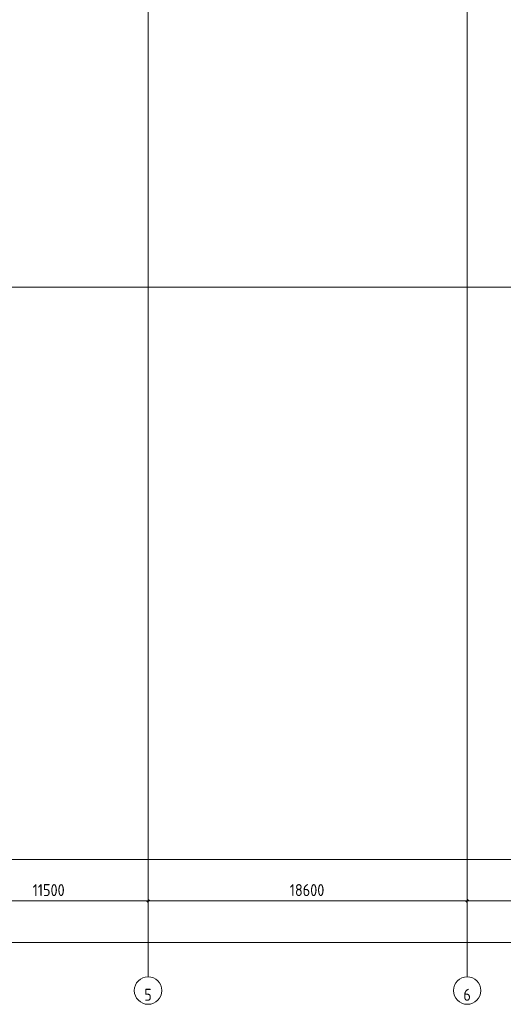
# Model space of a CAD drawing. Header units: millimetres. Extents: x -32229 to 288056, y -13689 to 125138.
# Tile 19 of 193: x 17355 to 45541, y -13689 to 43745. Entities that reach past the tile are written whole.
import ezdxf

# ---------------------------------------------------------------- set-up
doc = ezdxf.new("R2010")
doc.units = ezdxf.units.MM
doc.linetypes.add('ADSK_Линия сетки', pattern=[25, 20, -2.5, 0, -2.5])
for name, color, linetype, lineweight in [('A-ANNO-DIMS', 7, 'Continuous', 9), ('A-ANNO-DIMS-200', 7, 'Continuous', 9), ('S-GRID', 7, 'Continuous', 9), ('S-GRID-IDEN', 7, 'Continuous', 9)]:
    doc.layers.add(name, color=color, linetype=linetype, lineweight=lineweight)
doc.styles.add('GOST Common_2', font='GOST_Common.ttf', dxfattribs={"width": 0.9, "height": 700})
doc.styles.add('GOST Common_5', font='GOST_Common.ttf', dxfattribs={"width": 0.9, "height": 700})
doc.dimstyles.new('ADSK_Основной_3_5_мм', dxfattribs={"dimscale": 304.8, "dimtxt": 704.000497, "dimasz": 0.492126, "dimexe": 0.984252, "dimexo": 0.984252, "dimgap": 0.19685, "dimtad": 1, "dimdec": 0, "dimdsep": 46, "dimtxsty": 'GOST Common_5', "dimblk1": 'OBLIQUE', "dimblk2": 'OBLIQUE', "dimsah": 1, "dimcen": 0.09, "dimdle": 0.984252, "dimazin": 2, "dimtfac": 1, "dimtdec": 4, "dimtix": 1, "dimtmove": 0, "dimatfit": 3, "dimfxl": 1, "dimtvp": 1, "dimtolj": 1, "dimtzin": 0, "dimarcsym": 2})

# ---------------------------------------------------------------- blocks, each defined once
blk = doc.blocks.new('Ось сетки - Круг_Ø8 мм-6577--02 ЭО')
at = {"layer": 'S-GRID-IDEN', "color": 253, "true_color": 0xaaaaaa}
for start, end in [(360, 180), (180, 360)]:
    blk.add_arc((0, 0), 4, start, end, dxfattribs=at)
blk = doc.blocks.new('DIMBLOCK423--02 ЭО')
at = {"layer": 'A-ANNO-DIMS-200', "color": 8, "true_color": 0x808080}
for p, q in [((13335, -7846), (13335, -7352)), ((24835, -7846), (24835, -7352)), ((13335, -7652), (24835, -7652)), ((13335, -7652), (13335, -7846)), ((24835, -7652), (24835, -7846))]:
    blk.add_line(p, q, dxfattribs=at)
at = {"layer": 'A-ANNO-DIMS-200', "color": 8, "lineweight": 40, "true_color": 0x808080}
for p, q in [((13335, -7652), (13260, -7727)), ((13335, -7652), (13410, -7577)), ((24835, -7652), (24760, -7727)), ((24835, -7652), (24910, -7577))]:
    blk.add_line(p, q, dxfattribs=at)
at = {"layer": 'A-ANNO-DIMS-200', "color": 0, "insert": (18113, -6677), "char_height": 700, "width": 2333.94, "attachment_point": 1, "line_spacing_factor": 1.022761, "style": 'GOST Common_5'}
blk.add_mtext('11500', dxfattribs=at)
blk = doc.blocks.new('_Oblique')
at = {"color": 0, "linetype": 'ByBlock', "lineweight": -2}
blk.add_line((-0.5, -0.5), (0.5, 0.5), dxfattribs=at)
blk = doc.blocks.new('DIMBLOCK424--02 ЭО')
at = {"layer": 'A-ANNO-DIMS-200', "color": 8, "true_color": 0x808080}
for p, q in [((24835, -7846), (24835, -7352)), ((43435, -7846), (43435, -7352)), ((24835, -7652), (43435, -7652)), ((24835, -7652), (24835, -7846)), ((43435, -7652), (43435, -7846))]:
    blk.add_line(p, q, dxfattribs=at)
at = {"layer": 'A-ANNO-DIMS-200', "color": 8, "lineweight": 40, "true_color": 0x808080}
for p, q in [((24835, -7652), (24760, -7727)), ((24835, -7652), (24910, -7577)), ((43435, -7652), (43360, -7727)), ((43435, -7652), (43510, -7577))]:
    blk.add_line(p, q, dxfattribs=at)
at = {"layer": 'A-ANNO-DIMS-200', "color": 0, "insert": (33097, -6677), "char_height": 700, "width": 2491.45, "attachment_point": 1, "line_spacing_factor": 1.022761, "style": 'GOST Common_5'}
blk.add_mtext('18600', dxfattribs=at)
blk = doc.blocks.new('DIMBLOCK425--02 ЭО')
at = {"layer": 'A-ANNO-DIMS-200', "color": 8, "true_color": 0x808080}
for p, q in [((43435, -7846), (43435, -7352)), ((86605, -7846), (86605, -7352)), ((43435, -7652), (86605, -7652)), ((43435, -7652), (43435, -7846)), ((86605, -7652), (86605, -7846))]:
    blk.add_line(p, q, dxfattribs=at)
at = {"layer": 'A-ANNO-DIMS-200', "color": 8, "lineweight": 40, "true_color": 0x808080}
for p, q in [((43435, -7652), (43360, -7727)), ((43435, -7652), (43510, -7577)), ((86605, -7652), (86530, -7727)), ((86605, -7652), (86680, -7577))]:
    blk.add_line(p, q, dxfattribs=at)
at = {"layer": 'A-ANNO-DIMS-200', "color": 0, "insert": (63952, -6677), "char_height": 700, "width": 2563.04, "attachment_point": 1, "line_spacing_factor": 1.022761, "style": 'GOST Common_5'}
blk.add_mtext('43170', dxfattribs=at)
blk = doc.blocks.new('DIMBLOCK428--02 ЭО')
at = {"layer": 'A-ANNO-DIMS-200', "color": 8, "true_color": 0x808080}
for p, q in [((-21965, -10088), (127005, -10088)), ((-21665, -10282), (-21665, -9788)), ((-21665, -10088), (-21665, -10282)), ((126705, -10282), (126705, -9788)), ((126705, -10088), (126705, -10282))]:
    blk.add_line(p, q, dxfattribs=at)
at = {"layer": 'A-ANNO-DIMS-200', "color": 8, "lineweight": 40, "true_color": 0x808080}
for p, q in [((-21665, -10088), (-21740, -10163)), ((-21665, -10088), (-21590, -10013)), ((126705, -10088), (126630, -10163)), ((126705, -10088), (126780, -10013))]:
    blk.add_line(p, q, dxfattribs=at)
at = {"layer": 'A-ANNO-DIMS-200', "color": 0, "insert": (51232, -9114), "char_height": 700, "width": 3092.83, "attachment_point": 1, "line_spacing_factor": 1.022761, "style": 'GOST Common_5'}
blk.add_mtext('148370', dxfattribs=at)

msp = doc.modelspace()

# ---------------------------------------------------------------- linework, layer by layer
at = {"layer": 'S-GRID', "color": 253, "linetype": 'ADSK_Линия сетки', "true_color": 0xaaaaaa}
for p, q in [((24835.3, -12088.9), (24835.3, 125138.4)), ((43435.3, -12088.9), (43435.3, 125138.4)), ((131381.2, 28150), (-30593.4, 28150)), ((129781.2, -5250), (-30593.4, -5250))]:
    msp.add_line(p, q, dxfattribs=at)

# ---------------------------------------------------------------- block references
at = {"layer": 'S-GRID-IDEN', "color": 253, "true_color": 0xaaaaaa, "xscale": 199.9999999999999, "yscale": 199.9999999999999, "zscale": 199.9999999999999}
for p in [(24835.3, -12888.9), (43435.3, -12888.9)]:
    msp.add_blockref('Ось сетки - Круг_Ø8 мм-6577--02 ЭО', p, dxfattribs=at)

# ---------------------------------------------------------------- texts
at = {"layer": 'S-GRID-IDEN', "color": 253, "true_color": 0xaaaaaa, "char_height": 700, "width": 464.4, "attachment_point": 5, "line_spacing_factor": 1.022766, "style": 'GOST Common_2'}
for s, insert in [('\\pt179.998,360.003,540.001,719.999,899.997,1080.002,1260,1439.998,1620.003,1800.001,1979.999,2159.997,2340.002,2520,2699.998,2880.003,3060.001,3239.999,3419.997,3600.002,3780,3959.998,4140.003,4320.001,4499.999,4679.997,4860.002,5040,5219.998,5400.003,5580.001,5759.999;5', (24833.6, -13134.7)), ('\\pt179.998,360.003,540.001,719.999,899.997,1080.002,1260,1439.998,1620.003,1800.001,1979.999,2159.997,2340.002,2520,2699.998,2880.003,3060.001,3239.999,3419.997,3600.002,3780,3959.998,4140.003,4320.001,4499.999,4679.997,4860.002,5040,5219.998,5400.003,5580.001,5759.999;6', (43433.6, -13134.7))]:
    msp.add_mtext(s, dxfattribs=dict(at, insert=insert))

# ---------------------------------------------------------------- dimensions: what is measured, and where the dimension line sits
at = {"layer": 'A-ANNO-DIMS', "color": 8, "true_color": 0x808080}
for base, p1, p2, override, picture, middle in [((24835.3, -7651.8), (13335.3, -7545.8), (24835.3, -7545.8), {"dimpost": '<>', "dimfxl": 11500}, 'DIMBLOCK423--02 ЭО', (19085.3, -7241.8)), ((43435.3, -7651.8), (24835.3, -7545.8), (43435.3, -7545.8), {"dimpost": '<>', "dimfxl": 18600}, 'DIMBLOCK424--02 ЭО', (34135.3, -7241.8)), ((86605.3, -7651.8), (43435.3, -7545.8), (86605.3, -7545.8), {"dimpost": '<>', "dimfxl": 43170}, 'DIMBLOCK425--02 ЭО', (65020.3, -7241.8)), ((126705.3, -10088.5), (-21664.7, -9982.4), (126705.3, -9982.4), {"dimpost": '<>', "dimfxl": 148370}, 'DIMBLOCK428--02 ЭО', (52520.3, -9678.5))]:
    dim = msp.add_linear_dim(base=base, p1=p1, p2=p2, dimstyle='ADSK_Основной_3_5_мм', override=override, dxfattribs=at)
    dim.commit()
    dim.dimension.update_dxf_attribs({"geometry": picture, "text_midpoint": middle})

doc.saveas('drawing.dxf')
